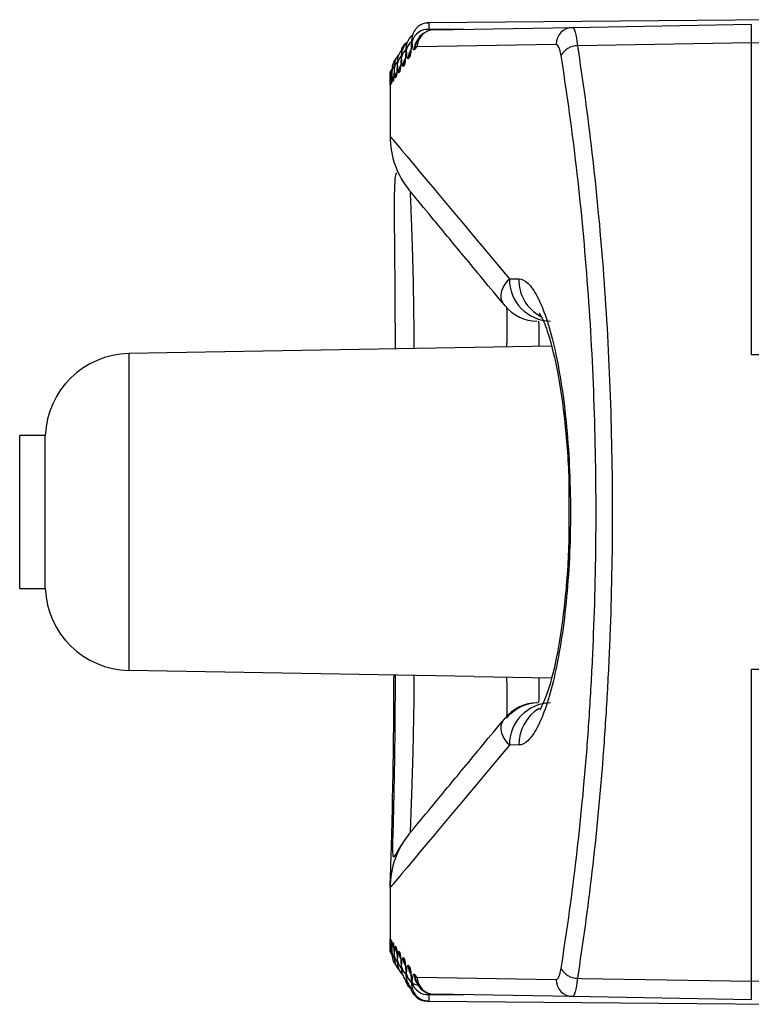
# Model space of a CAD drawing. Header units: millimetres. Extents: x 15440 to 16422, y 10215 to 11289.
# Tile 99 of 143: x 16181 to 16189, y 10690 to 10702. Entities that reach past the tile are written whole.
import ezdxf

# ---------------------------------------------------------------- set-up
doc = ezdxf.new("R2010")
doc.units = ezdxf.units.MM

msp = doc.modelspace()

# ---------------------------------------------------------------- linework, layer by layer
at = {"color": 7, "linetype": 'Continuous', "lineweight": 25}
for p, q in [((16185.463, 10701.836), (16185.445, 10701.835)), ((16189.76, 10701.873), (16185.463, 10701.836)), ((16187.151, 10701.783), (16189.252, 10701.82)), ((16185.525, 10701.755), (16187.151, 10701.783)), ((16185.261, 10701.607), (16185.261, 10701.616)), ((16186.96, 10701.583), (16185.329, 10701.555)), ((16189.252, 10701.603), (16187.209, 10701.567)), ((16189.252, 10697.935), (16189.252, 10701.603)), ((16185.196, 10701.509), (16185.195, 10701.517)), ((16185.01, 10701.249), (16185.01, 10701.242)), ((16185.01, 10701.238), (16185.01, 10701.178)), ((16185.059, 10701.346), (16185.058, 10701.313)), ((16185.01, 10701.178), (16185.01, 10700.501)), ((16185.012, 10701.105), (16185.011, 10701.122)), ((16185.026, 10701.124), (16185.028, 10701.152)), ((16185.049, 10701.157), (16185.052, 10701.194)), ((16186.412, 10698.829), (16186.52, 10698.828)), ((16185.996, 10698.021), (16181.943, 10697.951)), ((16186.903, 10698.037), (16185.996, 10698.021)), ((16181.943, 10697.951), (16181.943, 10694.23)), ((16180.961, 10696.991), (16180.66, 10696.991)), ((16180.66, 10695.191), (16180.66, 10696.991)), ((16180.961, 10695.191), (16180.961, 10696.991)), ((16180.66, 10695.191), (16180.961, 10695.191)), ((16185.996, 10694.16), (16181.943, 10694.23)), ((16189.252, 10690.578), (16189.252, 10694.246)), ((16185.996, 10694.16), (16186.9, 10694.144)), ((16186.52, 10693.354), (16186.412, 10693.352)), ((16185.114, 10692.128), (16185.142, 10692.176)), ((16185.01, 10691.675), (16185.01, 10691.006)), ((16185.025, 10691.029), (16185.022, 10691.063)), ((16185.028, 10691.029), (16185.026, 10691.057)), ((16185.052, 10690.987), (16185.049, 10691.024)), ((16185.012, 10690.929), (16185.01, 10690.943)), ((16185.329, 10690.626), (16186.96, 10690.598)), ((16185.261, 10690.564), (16185.261, 10690.574)), ((16185.877, 10690.42), (16185.466, 10690.421)), ((16187.151, 10690.398), (16185.525, 10690.426)), ((16189.252, 10690.361), (16187.151, 10690.398)), ((16185.445, 10690.346), (16185.463, 10690.346)), ((16185.463, 10690.346), (16189.76, 10690.308))]:
    msp.add_line(p, q, dxfattribs=at)
at = {"color": 7, "linetype": 'Continuous', "lineweight": 25, "flags": 128}
for points in [[(16185.466, 10701.76), (16185.788, 10701.761), (16185.878, 10701.761)], [(16189.76, 10701.32), (16189.751, 10701.376), (16189.721, 10701.429), (16189.674, 10701.479), (16189.611, 10701.522), (16189.534, 10701.557), (16189.446, 10701.583), (16189.35, 10701.599), (16189.252, 10701.603)], [(16185.241, 10701.439), (16185.244, 10701.478), (16185.25, 10701.502)], [(16185.178, 10701.346), (16185.181, 10701.385), (16185.185, 10701.401)], [(16185.017, 10701.247), (16185.021, 10701.271), (16185.031, 10701.292)], [(16185.072, 10701.19), (16185.076, 10701.229), (16185.08, 10701.247)], [(16185.082, 10701.205), (16185.085, 10701.244), (16185.087, 10701.249)], [(16185.125, 10701.268), (16185.128, 10701.307), (16185.14, 10701.344)], [(16185.042, 10701.147), (16185.046, 10701.186), (16185.048, 10701.194)], [(16197.252, 10697.934), (16196.252, 10697.934), (16192.252, 10697.935), (16189.252, 10697.935)], [(16189.252, 10694.246), (16190.251, 10694.246), (16194.251, 10694.247), (16197.252, 10694.247)], [(16185.289, 10694.172), (16185.287, 10693.882), (16185.277, 10693.268), (16185.262, 10692.772), (16185.25, 10692.446), (16185.244, 10692.322), (16185.244, 10692.322), (16185.244, 10692.322)], [(16185.087, 10690.933), (16185.085, 10690.938), (16185.082, 10690.977)], [(16185.032, 10690.888), (16185.021, 10690.91), (16185.017, 10690.934)], [(16185.13, 10690.865), (16185.128, 10690.874), (16185.125, 10690.913)], [(16185.186, 10690.778), (16185.181, 10690.796), (16185.178, 10690.835)], [(16189.252, 10690.578), (16189.35, 10690.582), (16189.446, 10690.598), (16189.534, 10690.624), (16189.611, 10690.659), (16189.674, 10690.702), (16189.721, 10690.752), (16189.751, 10690.805), (16189.76, 10690.861)], [(16185.255, 10690.666), (16185.244, 10690.703), (16185.241, 10690.742)], [(16187.209, 10690.614), (16187.26, 10690.613), (16189.252, 10690.578)]]:
    msp.add_lwpolyline(points, dxfattribs=at)
at = {"color": 7, "linetype": 'Continuous', "lineweight": 25}
for centre, radius, start, end in [((16193.429, 10701.711), 4.179, 178.5145, 181.4855), ((16185.454, 10701.569), 0.191, 86.1527, 164.9646), ((16185.529, 10701.555), 0.2, 91.1175, 180.1268), ((16187.157, 10701.586), 0.197, 91.7349, 180.7748), ((16185.332, 10701.502), 0.131, 124.2586, 172.8132), ((16185.49, 10701.521), 0.196, 146.1875, 180.6851), ((16185.503, 10701.541), 0.196, 146.1746, 180.718), ((16185.268, 10701.42), 0.124, 127.8736, 173.4997), ((16185.42, 10701.415), 0.197, 145.9936, 180.513), ((16187.212, 10701.342), 0.225, 90.986, 150.1539), ((16185.166, 10701.302), 0.105, 135.2591, 175.857), ((16185.214, 10701.352), 0.116, 131.5822, 174.2539), ((16185.311, 10701.25), 0.199, 145.6958, 180.2435), ((16185.361, 10701.325), 0.198, 145.8643, 180.3658), ((16185.1, 10701.236), 0.0896, 140.3957, 178.234), ((16185.132, 10701.265), 0.0984, 140.515, 176.7885), ((16185.221, 10701.118), 0.2, 154.5056, 180.0247), ((16186.01, 10700.502), 1, 180.0132, 219.5949), ((16186.907, 10698.825), 0.495, 179.4427, 268.4755), ((16187.021, 10698.825), 0.501, 179.6986, 240.8036), ((16186.743, 10698.832), 0.5, 219.9997, 269), ((16181.96, 10696.951), 1, 91, 177.7194), ((16181.96, 10695.23), 1, 182.2806, 269), ((16186.743, 10693.349), 0.5, 91, 140.0003), ((16186.759, 10693.349), 0.5, 91, 140), ((16186.907, 10693.356), 0.495, 91.5245, 180.5573), ((16187.021, 10693.356), 0.501, 121.4163, 180.289), ((16186.01, 10691.679), 1, 140.4055, 179.9817), ((16185.241, 10691.034), 0.2, 179.9285, 205.9622), ((16185.271, 10690.99), 0.199, 179.8571, 207.6108), ((16185.131, 10690.916), 0.0966, 183.0059, 215.6678), ((16185.164, 10690.878), 0.103, 183.9025, 220.3382), ((16185.311, 10690.931), 0.199, 179.7565, 214.1992), ((16185.361, 10690.856), 0.198, 179.6428, 205.7149), ((16185.214, 10690.829), 0.116, 185.7467, 228.4251), ((16185.268, 10690.762), 0.124, 186.5722, 233.1152), ((16185.42, 10690.766), 0.197, 179.487, 213.9036), ((16187.212, 10690.839), 0.225, 209.8461, 269.014), ((16185.363, 10690.695), 0.164, 191.5109, 260.9535), ((16185.49, 10690.66), 0.196, 179.3149, 213.7694), ((16185.503, 10690.64), 0.196, 179.2816, 214.2774), ((16185.529, 10690.626), 0.2, 179.8732, 268.8825), ((16187.157, 10690.595), 0.197, 179.2252, 268.2651), ((16185.454, 10690.612), 0.191, 195.0354, 273.8473), ((16193.429, 10690.47), 4.179, 178.5145, 181.4855)]:
    msp.add_arc(centre, radius, start, end, dxfattribs=at)
for points, knots in [([(16185.463, 10701.832), (16185.45, 10701.833), (16185.415, 10701.834), (16185.365, 10701.812), (16185.322, 10701.778), (16185.293, 10701.742), (16185.276, 10701.707), (16185.267, 10701.675), (16185.263, 10701.646), (16185.261, 10701.624), (16185.261, 10701.61), (16185.261, 10701.607)], [0, 0, 0, 0, 0.110868, 0.299142, 0.450985, 0.580747, 0.69155, 0.785923, 0.867015, 0.978945, 1, 1, 1, 1]), ([(16185.463, 10701.835), (16185.464, 10701.833), (16185.465, 10701.828), (16185.466, 10701.794), (16185.466, 10701.767), (16185.466, 10701.76)], [0, 0, 0, 0, 0.406603, 0.836609, 1, 1, 1, 1]), ([(16185.442, 10701.733), (16185.423, 10701.724), (16185.377, 10701.702), (16185.351, 10701.668), (16185.341, 10701.651), (16185.34, 10701.65)], [0, 0, 0, 0, 0.3911472, 0.9580054, 1, 1, 1, 1]), ([(16185.209, 10701.599), (16185.205, 10701.596), (16185.188, 10701.583), (16185.17, 10701.555), (16185.153, 10701.521), (16185.145, 10701.492), (16185.142, 10701.468), (16185.14, 10701.447), (16185.139, 10701.429), (16185.139, 10701.419)], [0, 0, 0, 0, 0.0788288, 0.2906146, 0.46916, 0.6160817, 0.7298864, 0.843211, 1, 1, 1, 1]), ([(16185.214, 10701.613), (16185.203, 10701.605), (16185.181, 10701.589), (16185.158, 10701.556), (16185.144, 10701.531), (16185.141, 10701.519), (16185.141, 10701.518)], [0, 0, 0, 0, 0.312444, 0.682595, 0.994769, 1, 1, 1, 1]), ([(16185.272, 10701.69), (16185.269, 10701.687), (16185.253, 10701.677), (16185.233, 10701.65), (16185.213, 10701.615), (16185.203, 10701.583), (16185.198, 10701.557), (16185.196, 10701.533), (16185.195, 10701.513), (16185.195, 10701.503)], [0, 0, 0, 0, 0.050393, 0.263453, 0.444722, 0.596992, 0.721162, 0.840893, 1, 1, 1, 1]), ([(16185.261, 10701.62), (16185.26, 10701.599), (16185.258, 10701.554), (16185.254, 10701.518), (16185.251, 10701.5), (16185.251, 10701.501), (16185.251, 10701.502)], [0, 0, 0, 0, 0.326235, 0.709311, 0.930962, 1, 1, 1, 1]), ([(16185.269, 10701.618), (16185.269, 10701.62), (16185.269, 10701.622), (16185.268, 10701.623), (16185.268, 10701.627), (16185.268, 10701.631), (16185.267, 10701.633), (16185.267, 10701.635), (16185.266, 10701.636), (16185.265, 10701.636), (16185.265, 10701.635), (16185.264, 10701.634), (16185.264, 10701.632), (16185.263, 10701.63), (16185.263, 10701.626), (16185.262, 10701.622), (16185.262, 10701.618), (16185.262, 10701.613), (16185.261, 10701.607)], [0, 0, 0, 0, 0.0000075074, 0.0000075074, 0.0000075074, 0.000027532, 0.000027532, 0.000027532, 0.0000475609, 0.0000475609, 0.0000475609, 0.0000675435, 0.0000675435, 0.0000675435, 0.0000874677, 0.0000874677, 0.0000874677, 0.0001073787, 0.0001073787, 0.0001073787, 0.0001073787]), ([(16185.34, 10701.65), (16185.337, 10701.645), (16185.332, 10701.638), (16185.328, 10701.632), (16185.327, 10701.63)], [0, 0, 0, 0, 0.700013, 1, 1, 1, 1]), ([(16185.159, 10701.529), (16185.149, 10701.518), (16185.129, 10701.497), (16185.111, 10701.461), (16185.101, 10701.431), (16185.097, 10701.407), (16185.095, 10701.387), (16185.094, 10701.37), (16185.093, 10701.355), (16185.093, 10701.351)], [0, 0, 0, 0, 0.223993, 0.412995, 0.568135, 0.687638, 0.776459, 0.927861, 1, 1, 1, 1]), ([(16185.195, 10701.52), (16185.194, 10701.5), (16185.192, 10701.455), (16185.189, 10701.419), (16185.186, 10701.402), (16185.187, 10701.403), (16185.187, 10701.403)], [0, 0, 0, 0, 0.326873, 0.717024, 0.933354, 1, 1, 1, 1]), ([(16185.202, 10701.518), (16185.202, 10701.52), (16185.202, 10701.522), (16185.202, 10701.523), (16185.201, 10701.527), (16185.201, 10701.531), (16185.2, 10701.533), (16185.2, 10701.535), (16185.2, 10701.536), (16185.199, 10701.536), (16185.199, 10701.536), (16185.198, 10701.535), (16185.198, 10701.533), (16185.197, 10701.531), (16185.197, 10701.527), (16185.197, 10701.523), (16185.196, 10701.519), (16185.196, 10701.514), (16185.196, 10701.509)], [0, 0, 0, 0, 0.0000073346, 0.0000073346, 0.0000073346, 0.0000271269, 0.0000271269, 0.0000271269, 0.000046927, 0.000046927, 0.000046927, 0.000066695, 0.000066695, 0.000066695, 0.0000864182, 0.0000864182, 0.0000864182, 0.0001061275, 0.0001061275, 0.0001061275, 0.0001061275]), ([(16187.209, 10701.567), (16187.272, 10701.166), (16187.329, 10700.747), (16187.431, 10699.873), (16187.475, 10699.416), (16187.546, 10698.491), (16187.573, 10698.02), (16187.609, 10697.06), (16187.619, 10696.568), (16187.619, 10695.595), (16187.609, 10695.112), (16187.582, 10694.395), (16187.57, 10694.156), (16187.543, 10693.682), (16187.527, 10693.445), (16187.438, 10692.282), (16187.335, 10691.416), (16187.209, 10690.614)], [0, 0, 0, 0, 0.125, 0.125, 0.25, 0.25, 0.375, 0.375, 0.5, 0.5, 0.625, 0.625, 0.6875, 0.6875, 0.75, 0.75, 1, 1, 1, 1]), ([(16185.091, 10701.43), (16185.087, 10701.426), (16185.072, 10701.413), (16185.056, 10701.385), (16185.042, 10701.353), (16185.036, 10701.327), (16185.034, 10701.308), (16185.033, 10701.296), (16185.032, 10701.283), (16185.032, 10701.269), (16185.032, 10701.259)], [0, 0, 0, 0, 0.087032, 0.297623, 0.471525, 0.607427, 0.69894, 0.756576, 0.835667, 1, 1, 1, 1]), ([(16185.114, 10701.465), (16185.106, 10701.456), (16185.09, 10701.438), (16185.074, 10701.406), (16185.064, 10701.377), (16185.06, 10701.354), (16185.059, 10701.337), (16185.058, 10701.322), (16185.058, 10701.307), (16185.058, 10701.297)], [0, 0, 0, 0, 0.1789677, 0.3780514, 0.539723, 0.6611761, 0.7423199, 0.8402989, 1, 1, 1, 1]), ([(16185.094, 10701.367), (16185.093, 10701.346), (16185.091, 10701.3), (16185.089, 10701.265), (16185.087, 10701.247), (16185.087, 10701.249), (16185.087, 10701.249)], [0, 0, 0, 0, 0.321661, 0.726175, 0.947562, 1, 1, 1, 1]), ([(16185.098, 10701.364), (16185.098, 10701.366), (16185.098, 10701.367), (16185.098, 10701.369), (16185.098, 10701.373), (16185.097, 10701.376), (16185.097, 10701.379), (16185.097, 10701.381), (16185.096, 10701.382), (16185.096, 10701.383), (16185.096, 10701.383), (16185.096, 10701.382), (16185.095, 10701.38), (16185.095, 10701.378), (16185.095, 10701.375), (16185.094, 10701.371), (16185.094, 10701.368), (16185.094, 10701.363), (16185.094, 10701.358)], [0, 0, 0, 0, 0.0000070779, 0.0000070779, 0.0000070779, 0.0000265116, 0.0000265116, 0.0000265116, 0.0000459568, 0.0000459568, 0.0000459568, 0.0000653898, 0.0000653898, 0.0000653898, 0.0000847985, 0.0000847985, 0.0000847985, 0.0001041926, 0.0001041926, 0.0001041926, 0.0001041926]), ([(16185.139, 10701.436), (16185.139, 10701.415), (16185.137, 10701.37), (16185.134, 10701.334), (16185.132, 10701.317), (16185.132, 10701.318), (16185.132, 10701.319)], [0, 0, 0, 0, 0.324701, 0.720936, 0.938395, 1, 1, 1, 1]), ([(16185.145, 10701.434), (16185.145, 10701.435), (16185.145, 10701.437), (16185.145, 10701.438), (16185.144, 10701.443), (16185.144, 10701.446), (16185.144, 10701.448), (16185.143, 10701.45), (16185.143, 10701.452), (16185.143, 10701.452), (16185.142, 10701.452), (16185.142, 10701.451), (16185.142, 10701.449), (16185.141, 10701.447), (16185.141, 10701.444), (16185.141, 10701.44), (16185.14, 10701.436), (16185.14, 10701.431), (16185.14, 10701.426)], [0, 0, 0, 0, 0.000007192, 0.000007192, 0.000007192, 0.0000267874, 0.0000267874, 0.0000267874, 0.0000463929, 0.0000463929, 0.0000463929, 0.0000659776, 0.0000659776, 0.0000659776, 0.0000855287, 0.0000855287, 0.0000855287, 0.0001050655, 0.0001050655, 0.0001050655, 0.0001050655]), ([(16187.017, 10690.727), (16187.144, 10691.512), (16187.247, 10692.36), (16187.337, 10693.499), (16187.353, 10693.731), (16187.38, 10694.196), (16187.391, 10694.429), (16187.419, 10695.132), (16187.428, 10695.605), (16187.429, 10696.558), (16187.419, 10697.041), (16187.383, 10697.981), (16187.355, 10698.442), (16187.284, 10699.348), (16187.24, 10699.795), (16187.138, 10700.651), (16187.081, 10701.061), (16187.017, 10701.454)], [0, 0, 0, 0, 0.25, 0.25, 0.3125, 0.3125, 0.375, 0.375, 0.5, 0.5, 0.625, 0.625, 0.75, 0.75, 0.875, 0.875, 1, 1, 1, 1]), ([(16185.01, 10701.238), (16185.01, 10701.24), (16185.01, 10701.247), (16185.01, 10701.255), (16185.01, 10701.261), (16185.01, 10701.26), (16185.01, 10701.255), (16185.01, 10701.253)], [0, 0, 0, 0, 0.089419, 0.335194, 0.581135, 0.827121, 1, 1, 1, 1]), ([(16185.01, 10701.242), (16185.01, 10701.239), (16185.01, 10701.235), (16185.01, 10701.229), (16185.01, 10701.228)], [0, 0, 0, 0, 0.793207, 1, 1, 1, 1]), ([(16185.011, 10701.122), (16185.011, 10701.123), (16185.011, 10701.129), (16185.011, 10701.17), (16185.011, 10701.218), (16185.01, 10701.238)], [0, 0, 0, 0, 0.051251, 0.60893, 1, 1, 1, 1]), ([(16185.016, 10701.25), (16185.016, 10701.228), (16185.016, 10701.204), (16185.016, 10701.191), (16185.015, 10701.191)], [0, 0, 0, 0, 0.950138, 1, 1, 1, 1]), ([(16185.017, 10701.247), (16185.017, 10701.249), (16185.017, 10701.25), (16185.017, 10701.252), (16185.017, 10701.256), (16185.017, 10701.26), (16185.017, 10701.263), (16185.017, 10701.265), (16185.017, 10701.267), (16185.017, 10701.267), (16185.017, 10701.268), (16185.017, 10701.267), (16185.017, 10701.266), (16185.016, 10701.264), (16185.016, 10701.262), (16185.016, 10701.258), (16185.016, 10701.255), (16185.016, 10701.25), (16185.016, 10701.245)], [0, 0, 0, 0, 0.000006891, 0.000006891, 0.000006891, 0.0000260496, 0.0000260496, 0.0000260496, 0.0000452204, 0.0000452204, 0.0000452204, 0.0000643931, 0.0000643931, 0.0000643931, 0.0000835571, 0.0000835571, 0.0000835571, 0.0001027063, 0.0001027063, 0.0001027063, 0.0001027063]), ([(16185.032, 10701.262), (16185.031, 10701.246), (16185.031, 10701.202), (16185.029, 10701.168), (16185.028, 10701.15), (16185.028, 10701.152), (16185.028, 10701.152)], [0, 0, 0, 0, 0.258659, 0.715538, 0.961425, 1, 1, 1, 1]), ([(16185.034, 10701.271), (16185.034, 10701.272), (16185.034, 10701.274), (16185.034, 10701.276), (16185.034, 10701.28), (16185.034, 10701.283), (16185.034, 10701.286), (16185.034, 10701.288), (16185.033, 10701.29), (16185.033, 10701.29), (16185.033, 10701.291), (16185.033, 10701.29), (16185.033, 10701.289), (16185.033, 10701.287), (16185.032, 10701.284), (16185.032, 10701.281), (16185.032, 10701.277), (16185.032, 10701.273), (16185.032, 10701.267)], [0, 0, 0, 0, 0.0000069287, 0.0000069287, 0.0000069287, 0.0000261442, 0.0000261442, 0.0000261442, 0.0000453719, 0.0000453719, 0.0000453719, 0.0000645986, 0.0000645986, 0.0000645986, 0.0000838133, 0.0000838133, 0.0000838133, 0.0001030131, 0.0001030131, 0.0001030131, 0.0001030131]), ([(16185.056, 10701.266), (16185.056, 10701.263), (16185.056, 10701.233), (16185.054, 10701.21), (16185.052, 10701.191), (16185.053, 10701.193), (16185.053, 10701.194)], [0, 0, 0, 0, 0.082188, 0.638722, 0.941404, 1, 1, 1, 1]), ([(16185.061, 10701.31), (16185.061, 10701.311), (16185.061, 10701.313), (16185.061, 10701.315), (16185.061, 10701.319), (16185.061, 10701.322), (16185.06, 10701.325), (16185.06, 10701.327), (16185.06, 10701.329), (16185.06, 10701.329), (16185.059, 10701.329), (16185.059, 10701.329), (16185.059, 10701.327), (16185.059, 10701.325), (16185.059, 10701.322), (16185.058, 10701.318), (16185.058, 10701.315), (16185.058, 10701.31), (16185.058, 10701.305)], [0, 0, 0, 0, 0.0000069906, 0.0000069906, 0.0000069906, 0.0000262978, 0.0000262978, 0.0000262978, 0.0000456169, 0.0000456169, 0.0000456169, 0.0000649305, 0.0000649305, 0.0000649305, 0.0000842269, 0.0000842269, 0.0000842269, 0.0001035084, 0.0001035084, 0.0001035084, 0.0001035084]), ([(16185.015, 10701.191), (16185.015, 10701.17), (16185.015, 10701.139), (16185.014, 10701.122), (16185.014, 10701.123), (16185.014, 10701.123)], [0, 0, 0, 0, 0.611181, 0.947466, 1, 1, 1, 1]), ([(16185.01, 10700.502), (16185.01, 10700.503), (16185.129, 10700.361), (16185.601, 10699.797), (16185.953, 10699.377), (16186.412, 10698.829)], [0, 0, 0, 0, 0.5, 0.5, 1, 1, 1, 1]), ([(16185.088, 10700.066), (16185.086, 10700.067), (16185.074, 10700.073), (16185.066, 10700.004), (16185.058, 10699.841), (16185.058, 10699.544), (16185.062, 10699.108), (16185.067, 10698.578), (16185.068, 10698.187), (16185.069, 10698.005)], [0, 0, 0, 0, 0.023394, 0.141252, 0.280664, 0.44043, 0.62212, 0.824412, 1, 1, 1, 1]), ([(16186.36, 10698.511), (16186.176, 10698.732), (16186.015, 10698.927), (16185.737, 10699.264), (16185.619, 10699.406), (16185.338, 10699.746), (16185.244, 10699.86), (16185.244, 10699.859)], [0, 0, 0, 0, 0.25, 0.25, 0.5, 0.5, 1, 1, 1, 1]), ([(16185.244, 10699.859), (16185.244, 10699.859), (16185.244, 10699.859), (16185.246, 10699.82), (16185.256, 10699.593), (16185.272, 10699.132), (16185.286, 10698.575), (16185.288, 10698.179), (16185.288, 10698.009)], [0, 0, 0, 0, 0.00002, 0.140193, 0.36514, 0.595283, 0.826555, 1, 1, 1, 1]), ([(16186.36, 10698.511), (16186.317, 10698.561), (16186.306, 10698.613), (16186.327, 10698.72), (16186.359, 10698.774), (16186.412, 10698.829)], [0, 0, 0, 0, 0.5, 0.5, 1, 1, 1, 1]), ([(16186.52, 10698.828), (16186.556, 10698.827), (16186.593, 10698.809), (16186.666, 10698.74), (16186.702, 10698.689), (16186.773, 10698.554), (16186.809, 10698.47), (16186.875, 10698.274), (16186.906, 10698.162), (16186.965, 10697.91), (16186.992, 10697.772), (16187.039, 10697.475), (16187.06, 10697.315), (16187.093, 10696.982), (16187.106, 10696.81), (16187.123, 10696.455), (16187.128, 10696.271), (16187.128, 10695.73), (16187.11, 10695.366), (16187.043, 10694.696), (16186.994, 10694.397), (16186.906, 10694.018), (16186.875, 10693.907), (16186.809, 10693.712), (16186.773, 10693.627), (16186.702, 10693.492), (16186.666, 10693.442), (16186.593, 10693.372), (16186.556, 10693.354), (16186.52, 10693.354)], [0, 0, 0, 0, 0.0625, 0.0625, 0.125, 0.125, 0.1875, 0.1875, 0.25, 0.25, 0.3125, 0.3125, 0.375, 0.375, 0.4375, 0.4375, 0.5, 0.5, 0.625, 0.625, 0.75, 0.75, 0.8125, 0.8125, 0.875, 0.875, 0.9375, 0.9375, 1, 1, 1, 1]), ([(16186.381, 10698.028), (16186.382, 10698.046), (16186.385, 10698.137), (16186.387, 10698.279), (16186.386, 10698.429), (16186.382, 10698.473), (16186.38, 10698.494)], [0, 0, 0, 0, 0.075662, 0.387326, 0.696711, 1, 1, 1, 1]), ([(16186.768, 10698.419), (16186.766, 10698.421), (16186.751, 10698.434), (16186.806, 10698.362), (16186.879, 10698.157), (16186.984, 10697.74), (16187.067, 10697.146), (16187.112, 10696.594), (16187.109, 10696.267), (16187.108, 10696.189)], [0, 0, 0, 0, 0.016259, 0.126353, 0.291193, 0.486918, 0.705089, 0.929266, 1, 1, 1, 1]), ([(16186.75, 10698.332), (16186.751, 10698.33), (16186.754, 10698.323), (16186.757, 10698.271), (16186.758, 10698.17), (16186.756, 10698.077), (16186.755, 10698.035)], [0, 0, 0, 0, 0.143796, 0.445073, 0.746401, 1, 1, 1, 1]), ([(16187.108, 10696.189), (16187.109, 10696.018), (16187.112, 10695.597), (16187.06, 10694.957), (16186.965, 10694.348), (16186.86, 10693.947), (16186.767, 10693.763), (16186.771, 10693.768), (16186.772, 10693.769)], [0, 0, 0, 0, 0.145524, 0.357559, 0.567739, 0.776452, 0.936622, 1, 1, 1, 1]), ([(16185.01, 10691.679), (16185.012, 10691.711), (16185.014, 10691.773), (16185.029, 10692.237), (16185.044, 10692.899), (16185.054, 10693.589), (16185.055, 10694.029), (16185.056, 10694.176)], [0, 0, 0, 0, 0.231284, 0.447638, 0.667417, 0.888841, 1, 1, 1, 1]), ([(16185.068, 10694.176), (16185.068, 10693.992), (16185.067, 10693.606), (16185.057, 10692.951), (16185.048, 10692.462), (16185.036, 10692.145), (16185.041, 10692.037), (16185.058, 10692.03), (16185.098, 10692.1), (16185.114, 10692.128)], [0, 0, 0, 0, 0.1574933, 0.3313784, 0.606831, 0.7095527, 0.8126004, 0.925903, 1, 1, 1, 1]), ([(16186.38, 10693.699), (16186.381, 10693.704), (16186.385, 10693.722), (16186.387, 10693.827), (16186.386, 10693.979), (16186.383, 10694.102), (16186.381, 10694.153)], [0, 0, 0, 0, 0.127225, 0.449508, 0.769464, 1, 1, 1, 1]), ([(16186.755, 10694.146), (16186.756, 10694.13), (16186.757, 10694.06), (16186.758, 10693.963), (16186.755, 10693.871), (16186.752, 10693.857), (16186.75, 10693.849)], [0, 0, 0, 0, 0.09469, 0.39645, 0.69822, 1, 1, 1, 1]), ([(16185.244, 10692.322), (16185.244, 10692.322), (16185.25, 10692.329), (16185.273, 10692.357), (16185.291, 10692.378), (16185.361, 10692.463), (16185.432, 10692.549), (16185.619, 10692.775), (16185.737, 10692.917), (16186.015, 10693.254), (16186.176, 10693.449), (16186.36, 10693.67)], [0, 0, 0, 0, 0.125, 0.125, 0.25, 0.25, 0.5, 0.5, 0.75, 0.75, 1, 1, 1, 1]), ([(16186.412, 10693.352), (16186.359, 10693.407), (16186.327, 10693.461), (16186.306, 10693.568), (16186.317, 10693.62), (16186.36, 10693.67)], [0, 0, 0, 0, 0.5, 0.5, 1, 1, 1, 1]), ([(16186.412, 10693.352), (16185.953, 10692.804), (16185.601, 10692.384), (16185.129, 10691.82), (16185.01, 10691.678), (16185.01, 10691.679)], [0, 0, 0, 0, 0.5, 0.5, 1, 1, 1, 1]), ([(16185.011, 10691.042), (16185.011, 10691.052), (16185.011, 10691.074), (16185.011, 10691.075), (16185.012, 10691.076)], [0, 0, 0, 0, 0.436287, 1, 1, 1, 1]), ([(16185.01, 10690.943), (16185.011, 10690.973), (16185.011, 10691.017), (16185.011, 10691.036), (16185.011, 10691.042)], [0, 0, 0, 0, 0.686473, 1, 1, 1, 1]), ([(16185.01, 10691.006), (16185.01, 10691.004), (16185.01, 10690.99), (16185.01, 10690.965), (16185.01, 10690.943)], [0, 0, 0, 0, 0.105053, 1, 1, 1, 1]), ([(16185.028, 10691.029), (16185.028, 10691.029), (16185.028, 10691.03), (16185.029, 10691.022), (16185.03, 10690.995), (16185.031, 10690.954), (16185.032, 10690.914), (16185.032, 10690.903)], [0, 0, 0, 0, 0.026597, 0.177723, 0.446206, 0.845584, 1, 1, 1, 1]), ([(16185.053, 10690.988), (16185.053, 10690.988), (16185.053, 10690.986), (16185.054, 10690.968), (16185.056, 10690.932), (16185.057, 10690.89), (16185.058, 10690.869)], [0, 0, 0, 0, 0.112282, 0.3321789, 0.6747876, 1, 1, 1, 1]), ([(16185.01, 10690.943), (16185.01, 10690.941), (16185.01, 10690.939), (16185.01, 10690.938), (16185.01, 10690.933), (16185.01, 10690.929), (16185.01, 10690.927), (16185.01, 10690.924), (16185.01, 10690.922), (16185.01, 10690.922), (16185.01, 10690.921), (16185.01, 10690.921), (16185.01, 10690.923), (16185.01, 10690.924), (16185.01, 10690.927), (16185.01, 10690.93), (16185.01, 10690.933), (16185.01, 10690.938), (16185.01, 10690.943)], [0, 0, 0, 0, 0.0000068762, 0.0000068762, 0.0000068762, 0.0000260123, 0.0000260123, 0.0000260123, 0.000045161, 0.000045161, 0.000045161, 0.0000643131, 0.0000643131, 0.0000643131, 0.0000834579, 0.0000834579, 0.0000834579, 0.0001025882, 0.0001025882, 0.0001025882, 0.0001025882]), ([(16185.016, 10690.936), (16185.016, 10690.934), (16185.016, 10690.932), (16185.016, 10690.931), (16185.016, 10690.926), (16185.016, 10690.922), (16185.016, 10690.919), (16185.016, 10690.917), (16185.017, 10690.915), (16185.017, 10690.914), (16185.017, 10690.913), (16185.017, 10690.913), (16185.017, 10690.915), (16185.017, 10690.916), (16185.017, 10690.918), (16185.017, 10690.922), (16185.017, 10690.925), (16185.017, 10690.929), (16185.017, 10690.934)], [0, 0, 0, 0, 0.0000068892, 0.0000068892, 0.0000068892, 0.0000260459, 0.0000260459, 0.0000260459, 0.000045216, 0.000045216, 0.000045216, 0.0000643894, 0.0000643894, 0.0000643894, 0.0000835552, 0.0000835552, 0.0000835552, 0.0001027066, 0.0001027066, 0.0001027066, 0.0001027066]), ([(16185.032, 10690.914), (16185.032, 10690.912), (16185.032, 10690.91), (16185.032, 10690.908), (16185.032, 10690.904), (16185.032, 10690.9), (16185.032, 10690.897), (16185.033, 10690.894), (16185.033, 10690.892), (16185.033, 10690.891), (16185.033, 10690.89), (16185.033, 10690.89), (16185.033, 10690.892), (16185.034, 10690.893), (16185.034, 10690.895), (16185.034, 10690.898), (16185.034, 10690.901), (16185.034, 10690.906), (16185.034, 10690.91)], [0, 0, 0, 0, 0.0000069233, 0.0000069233, 0.0000069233, 0.0000261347, 0.0000261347, 0.0000261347, 0.000045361, 0.000045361, 0.000045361, 0.0000645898, 0.0000645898, 0.0000645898, 0.0000838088, 0.0000838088, 0.0000838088, 0.0001030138, 0.0001030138, 0.0001030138, 0.0001030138]), ([(16185.032, 10690.91), (16185.032, 10690.91), (16185.032, 10690.9), (16185.032, 10690.89), (16185.033, 10690.873), (16185.037, 10690.848), (16185.047, 10690.815), (16185.062, 10690.783), (16185.078, 10690.767), (16185.083, 10690.762)], [0, 0, 0, 0, 0.016069, 0.180231, 0.279653, 0.402767, 0.616549, 0.873312, 1, 1, 1, 1]), ([(16185.058, 10690.876), (16185.058, 10690.874), (16185.058, 10690.872), (16185.058, 10690.871), (16185.058, 10690.866), (16185.058, 10690.862), (16185.059, 10690.859), (16185.059, 10690.856), (16185.059, 10690.854), (16185.059, 10690.853), (16185.059, 10690.852), (16185.06, 10690.852), (16185.06, 10690.853), (16185.06, 10690.854), (16185.06, 10690.856), (16185.061, 10690.859), (16185.061, 10690.863), (16185.061, 10690.867), (16185.061, 10690.871)], [0, 0, 0, 0, 0.0000069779, 0.0000069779, 0.0000069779, 0.0000262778, 0.0000262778, 0.0000262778, 0.0000455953, 0.0000455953, 0.0000455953, 0.0000649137, 0.0000649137, 0.0000649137, 0.0000842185, 0.0000842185, 0.0000842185, 0.00010351, 0.00010351, 0.00010351, 0.00010351]), ([(16185.058, 10690.871), (16185.058, 10690.871), (16185.058, 10690.86), (16185.059, 10690.847), (16185.061, 10690.822), (16185.07, 10690.784), (16185.086, 10690.746), (16185.106, 10690.726), (16185.113, 10690.719)], [0, 0, 0, 0, 0.016649, 0.199725, 0.318395, 0.516894, 0.834141, 1, 1, 1, 1]), ([(16185.087, 10690.933), (16185.087, 10690.933), (16185.087, 10690.934), (16185.088, 10690.926), (16185.09, 10690.902), (16185.092, 10690.864), (16185.093, 10690.826), (16185.094, 10690.814)], [0, 0, 0, 0, 0.020473, 0.180619, 0.43895, 0.820015, 1, 1, 1, 1]), ([(16185.132, 10690.863), (16185.132, 10690.863), (16185.132, 10690.863), (16185.133, 10690.852), (16185.136, 10690.819), (16185.139, 10690.777), (16185.14, 10690.739), (16185.14, 10690.73)], [0, 0, 0, 0, 0.058719, 0.232574, 0.497283, 0.882008, 1, 1, 1, 1]), ([(16185.094, 10690.823), (16185.094, 10690.821), (16185.094, 10690.82), (16185.094, 10690.818), (16185.094, 10690.813), (16185.094, 10690.809), (16185.095, 10690.806), (16185.095, 10690.803), (16185.095, 10690.8), (16185.096, 10690.799), (16185.096, 10690.798), (16185.096, 10690.798), (16185.097, 10690.799), (16185.097, 10690.8), (16185.097, 10690.802), (16185.097, 10690.805), (16185.098, 10690.808), (16185.098, 10690.812), (16185.098, 10690.817)], [0, 0, 0, 0, 0.0000070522, 0.0000070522, 0.0000070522, 0.0000264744, 0.0000264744, 0.0000264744, 0.0000459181, 0.0000459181, 0.0000459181, 0.0000653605, 0.0000653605, 0.0000653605, 0.0000847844, 0.0000847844, 0.0000847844, 0.0001041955, 0.0001041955, 0.0001041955, 0.0001041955]), ([(16185.094, 10690.817), (16185.094, 10690.816), (16185.094, 10690.804), (16185.095, 10690.789), (16185.099, 10690.759), (16185.11, 10690.721), (16185.129, 10690.682), (16185.151, 10690.664), (16185.158, 10690.657)], [0, 0, 0, 0, 0.016564, 0.211146, 0.33136, 0.543694, 0.842198, 1, 1, 1, 1]), ([(16185.14, 10690.755), (16185.14, 10690.753), (16185.14, 10690.752), (16185.14, 10690.75), (16185.14, 10690.745), (16185.141, 10690.741), (16185.141, 10690.737), (16185.141, 10690.734), (16185.142, 10690.732), (16185.142, 10690.73), (16185.142, 10690.729), (16185.143, 10690.729), (16185.143, 10690.73), (16185.143, 10690.731), (16185.144, 10690.733), (16185.144, 10690.736), (16185.145, 10690.739), (16185.145, 10690.743), (16185.145, 10690.748)], [0, 0, 0, 0, 0.0000071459, 0.0000071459, 0.0000071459, 0.0000267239, 0.0000267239, 0.0000267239, 0.0000463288, 0.0000463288, 0.0000463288, 0.00006593, 0.00006593, 0.00006593, 0.0000855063, 0.0000855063, 0.0000855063, 0.0001050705, 0.0001050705, 0.0001050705, 0.0001050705]), ([(16185.14, 10690.747), (16185.14, 10690.747), (16185.14, 10690.733), (16185.141, 10690.716), (16185.147, 10690.68), (16185.162, 10690.639), (16185.183, 10690.601), (16185.204, 10690.587), (16185.209, 10690.583)], [0, 0, 0, 0, 0.0124713, 0.2234547, 0.358101, 0.6087859, 0.9049731, 1, 1, 1, 1]), ([(16185.186, 10690.779), (16185.187, 10690.778), (16185.187, 10690.778), (16185.189, 10690.762), (16185.192, 10690.723), (16185.195, 10690.679), (16185.196, 10690.644), (16185.196, 10690.64)], [0, 0, 0, 0, 0.093072, 0.282241, 0.557635, 0.948289, 1, 1, 1, 1]), ([(16185.195, 10690.664), (16185.195, 10690.663), (16185.196, 10690.647), (16185.198, 10690.627), (16185.205, 10690.586), (16185.225, 10690.541), (16185.25, 10690.505), (16185.27, 10690.493), (16185.272, 10690.492)], [0, 0, 0, 0, 0.016798, 0.237796, 0.382838, 0.662943, 0.961393, 1, 1, 1, 1]), ([(16185.196, 10690.672), (16185.196, 10690.67), (16185.196, 10690.668), (16185.196, 10690.666), (16185.196, 10690.661), (16185.197, 10690.657), (16185.197, 10690.654), (16185.197, 10690.65), (16185.198, 10690.648), (16185.198, 10690.646), (16185.199, 10690.645), (16185.199, 10690.645), (16185.2, 10690.646), (16185.2, 10690.646), (16185.201, 10690.648), (16185.201, 10690.651), (16185.201, 10690.654), (16185.202, 10690.658), (16185.202, 10690.663)], [0, 0, 0, 0, 0.0000072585, 0.0000072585, 0.0000072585, 0.0000270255, 0.0000270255, 0.0000270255, 0.0000468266, 0.0000468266, 0.0000468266, 0.0000666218, 0.0000666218, 0.0000666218, 0.0000863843, 0.0000863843, 0.0000863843, 0.0001061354, 0.0001061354, 0.0001061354, 0.0001061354]), ([(16185.251, 10690.68), (16185.251, 10690.679), (16185.251, 10690.679), (16185.254, 10690.663), (16185.257, 10690.625), (16185.261, 10690.581), (16185.262, 10690.547), (16185.262, 10690.542)], [0, 0, 0, 0, 0.092828, 0.281979, 0.552366, 0.936554, 1, 1, 1, 1]), ([(16185.192, 10690.588), (16185.197, 10690.574), (16185.208, 10690.542), (16185.237, 10690.503), (16185.265, 10690.486), (16185.277, 10690.479)], [0, 0, 0, 0, 0.30599, 0.718947, 1, 1, 1, 1]), ([(16185.253, 10690.495), (16185.254, 10690.494), (16185.256, 10690.475), (16185.277, 10690.436), (16185.317, 10690.389), (16185.375, 10690.353), (16185.421, 10690.348), (16185.445, 10690.346)], [0, 0, 0, 0, 0.021754, 0.235866, 0.473943, 0.72868, 1, 1, 1, 1]), ([(16185.261, 10690.574), (16185.262, 10690.572), (16185.262, 10690.57), (16185.262, 10690.568), (16185.262, 10690.563), (16185.262, 10690.558), (16185.263, 10690.555), (16185.263, 10690.551), (16185.264, 10690.549), (16185.264, 10690.547), (16185.265, 10690.546), (16185.265, 10690.545), (16185.266, 10690.546), (16185.267, 10690.547), (16185.267, 10690.548), (16185.268, 10690.551), (16185.268, 10690.554), (16185.269, 10690.558), (16185.269, 10690.563)], [0, 0, 0, 0, 0.0000073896, 0.0000073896, 0.0000073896, 0.0000273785, 0.0000273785, 0.0000273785, 0.0000474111, 0.0000474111, 0.0000474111, 0.0000674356, 0.0000674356, 0.0000674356, 0.0000874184, 0.0000874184, 0.0000874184, 0.0001073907, 0.0001073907, 0.0001073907, 0.0001073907]), ([(16185.261, 10690.564), (16185.261, 10690.563), (16185.262, 10690.547), (16185.264, 10690.524), (16185.274, 10690.478), (16185.298, 10690.428), (16185.345, 10690.381), (16185.402, 10690.35), (16185.444, 10690.349), (16185.463, 10690.348)], [0, 0, 0, 0, 0.0105069, 0.1549092, 0.2523376, 0.4423551, 0.6312175, 0.8330049, 1, 1, 1, 1]), ([(16185.327, 10690.551), (16185.33, 10690.547), (16185.334, 10690.54), (16185.339, 10690.533), (16185.34, 10690.531)], [0, 0, 0, 0, 0.700013, 1, 1, 1, 1]), ([(16185.342, 10690.531), (16185.343, 10690.528), (16185.353, 10690.506), (16185.405, 10690.458), (16185.486, 10690.42), (16185.525, 10690.427), (16185.528, 10690.428)], [0, 0, 0, 0, 0.0563265, 0.5294583, 0.9631122, 1, 1, 1, 1]), ([(16185.466, 10690.421), (16185.466, 10690.403), (16185.465, 10690.367), (16185.464, 10690.344), (16185.463, 10690.348), (16185.463, 10690.349)], [0, 0, 0, 0, 0.4296109, 0.8589078, 1, 1, 1, 1])]:
    msp.add_open_spline(points, degree=3, knots=knots, dxfattribs=at)
for points in [[(16187.151, 10701.783), (16187.173, 10701.784), (16187.195, 10701.702), (16187.209, 10701.567)], [(16185.261, 10701.607), (16185.257, 10701.515), (16185.249, 10701.452), (16185.241, 10701.439)], [(16185.294, 10701.519), (16185.284, 10701.505), (16185.275, 10701.542), (16185.269, 10701.618)], [(16187.017, 10701.454), (16187.004, 10701.535), (16186.982, 10701.584), (16186.96, 10701.583)], [(16185.196, 10701.509), (16185.192, 10701.417), (16185.185, 10701.356), (16185.178, 10701.346)], [(16185.223, 10701.414), (16185.215, 10701.402), (16185.207, 10701.441), (16185.202, 10701.518)], [(16185.307, 10701.539), (16185.303, 10701.532), (16185.298, 10701.525), (16185.294, 10701.519)], [(16185.329, 10701.555), (16185.322, 10701.555), (16185.314, 10701.549), (16185.307, 10701.539)], [(16185.094, 10701.358), (16185.091, 10701.269), (16185.086, 10701.211), (16185.082, 10701.205)], [(16185.112, 10701.25), (16185.107, 10701.241), (16185.102, 10701.284), (16185.098, 10701.364)], [(16185.14, 10701.426), (16185.136, 10701.335), (16185.131, 10701.276), (16185.125, 10701.268)], [(16185.163, 10701.324), (16185.156, 10701.314), (16185.149, 10701.355), (16185.145, 10701.434)], [(16185.241, 10701.439), (16185.235, 10701.431), (16185.229, 10701.422), (16185.223, 10701.414)], [(16185.016, 10701.245), (16185.015, 10701.16), (16185.014, 10701.108), (16185.013, 10701.107)], [(16185.022, 10701.118), (16185.02, 10701.115), (16185.018, 10701.164), (16185.017, 10701.247)], [(16185.032, 10701.267), (16185.03, 10701.181), (16185.028, 10701.127), (16185.026, 10701.124)], [(16185.042, 10701.147), (16185.039, 10701.142), (16185.036, 10701.189), (16185.034, 10701.271)], [(16185.058, 10701.305), (16185.056, 10701.217), (16185.052, 10701.162), (16185.049, 10701.157)], [(16185.072, 10701.19), (16185.068, 10701.184), (16185.064, 10701.229), (16185.061, 10701.31)], [(16185.125, 10701.268), (16185.121, 10701.261), (16185.116, 10701.255), (16185.112, 10701.25)], [(16185.178, 10701.346), (16185.173, 10701.338), (16185.168, 10701.331), (16185.163, 10701.324)], [(16185.026, 10701.124), (16185.024, 10701.122), (16185.023, 10701.12), (16185.022, 10701.118)], [(16185.049, 10701.157), (16185.046, 10701.153), (16185.044, 10701.15), (16185.042, 10701.147)], [(16185.082, 10701.205), (16185.078, 10701.2), (16185.075, 10701.195), (16185.072, 10701.19)], [(16185.013, 10701.107), (16185.013, 10701.106), (16185.012, 10701.105), (16185.012, 10701.105)], [(16185.012, 10691.076), (16185.012, 10691.076), (16185.013, 10691.075), (16185.013, 10691.074)], [(16185.013, 10691.074), (16185.014, 10691.073), (16185.015, 10691.021), (16185.016, 10690.936)], [(16185.017, 10690.934), (16185.018, 10691.017), (16185.02, 10691.066), (16185.022, 10691.063)], [(16185.022, 10691.063), (16185.023, 10691.061), (16185.024, 10691.059), (16185.026, 10691.057)], [(16185.026, 10691.057), (16185.028, 10691.054), (16185.03, 10691), (16185.032, 10690.914)], [(16185.034, 10690.91), (16185.036, 10690.993), (16185.039, 10691.039), (16185.042, 10691.035)], [(16185.042, 10691.035), (16185.044, 10691.031), (16185.046, 10691.028), (16185.049, 10691.024)], [(16185.049, 10691.024), (16185.052, 10691.019), (16185.056, 10690.964), (16185.058, 10690.876)], [(16185.061, 10690.871), (16185.064, 10690.952), (16185.068, 10690.997), (16185.072, 10690.991)], [(16185.072, 10690.991), (16185.075, 10690.986), (16185.078, 10690.981), (16185.082, 10690.977)], [(16185.082, 10690.977), (16185.086, 10690.97), (16185.091, 10690.912), (16185.094, 10690.823)], [(16185.098, 10690.817), (16185.102, 10690.897), (16185.107, 10690.94), (16185.112, 10690.932)], [(16185.112, 10690.932), (16185.116, 10690.926), (16185.121, 10690.92), (16185.125, 10690.913)], [(16185.125, 10690.913), (16185.131, 10690.905), (16185.136, 10690.846), (16185.14, 10690.755)], [(16185.145, 10690.748), (16185.149, 10690.826), (16185.156, 10690.867), (16185.163, 10690.857)], [(16185.163, 10690.857), (16185.168, 10690.85), (16185.173, 10690.843), (16185.178, 10690.835)], [(16185.178, 10690.835), (16185.185, 10690.825), (16185.192, 10690.764), (16185.196, 10690.672)], [(16185.202, 10690.663), (16185.207, 10690.74), (16185.215, 10690.779), (16185.223, 10690.767)], [(16185.223, 10690.767), (16185.229, 10690.759), (16185.235, 10690.75), (16185.241, 10690.742)], [(16185.241, 10690.742), (16185.249, 10690.729), (16185.257, 10690.666), (16185.261, 10690.574)], [(16186.96, 10690.598), (16186.982, 10690.597), (16187.004, 10690.646), (16187.017, 10690.727)], [(16185.269, 10690.563), (16185.275, 10690.639), (16185.284, 10690.676), (16185.294, 10690.663)], [(16185.294, 10690.663), (16185.298, 10690.656), (16185.303, 10690.649), (16185.307, 10690.643)], [(16185.307, 10690.643), (16185.314, 10690.632), (16185.322, 10690.626), (16185.329, 10690.626)], [(16187.209, 10690.614), (16187.195, 10690.479), (16187.173, 10690.398), (16187.151, 10690.398)]]:
    msp.add_open_spline(points, degree=3, dxfattribs=at)

doc.saveas('drawing.dxf')
